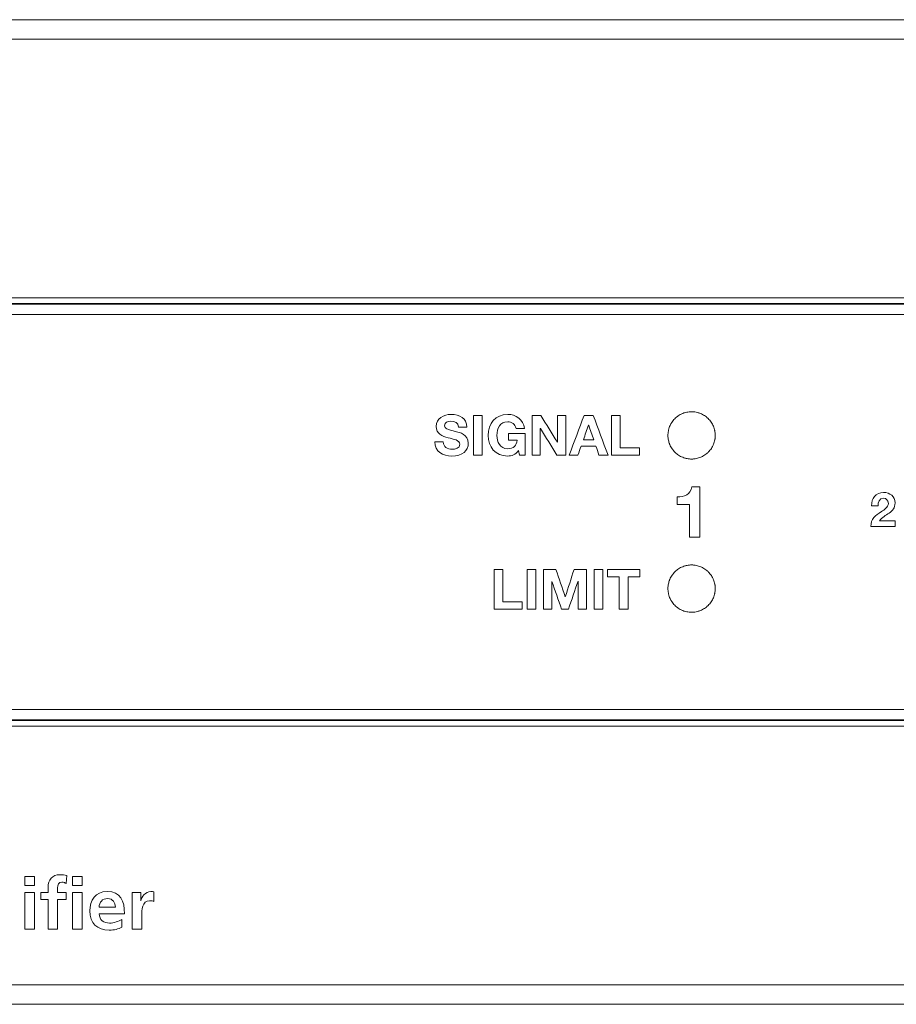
# Model space of a CAD drawing. Header units: millimetres. Extents: x 0 to 2122, y 0 to 1639.
# Tile 9 of 85: x 367 to 406, y 784 to 828. Entities that reach past the tile are written whole.
import ezdxf

# ---------------------------------------------------------------- set-up
doc = ezdxf.new("R2010")
doc.units = ezdxf.units.MM
doc.layers.add('1', color=7, linetype='Continuous', true_color=0xffffff)
doc.layers.add('3', color=7, linetype='Continuous', true_color=0xffffff)

msp = doc.modelspace()

# ---------------------------------------------------------------- linework, layer by layer
at = {"layer": '1', "color": 7, "linetype": 'Continuous', "lineweight": 13}
for p, q in [((741.205, 827.737), (322.205, 827.737)), ((741.205, 826.868), (322.205, 826.868)), ((334.353, 815.137), (407.867, 815.137)), ((334.38, 815.11), (407.877, 815.11)), ((407.644, 815.387), (334.505, 815.387)), ((407.877, 814.652), (334.38, 814.652)), ((334.38, 797.118), (407.877, 797.118)), ((407.877, 796.665), (334.38, 796.665)), ((334.353, 796.637), (407.867, 796.637)), ((407.644, 796.387), (334.505, 796.387)), ((741.205, 784.907), (322.205, 784.907)), ((741.205, 784.037), (322.205, 784.037))]:
    msp.add_line(p, q, dxfattribs=at)
for points, knots in [([(396.211, 809.177), (396.204, 809.246), (396.203, 809.314), (396.212, 809.416), (396.217, 809.45), (396.227, 809.501), (396.231, 809.518), (396.239, 809.552), (396.243, 809.568), (396.268, 809.651), (396.293, 809.714), (396.333, 809.79), (396.342, 809.805), (396.359, 809.835), (396.368, 809.85), (396.397, 809.893), (396.417, 809.921), (396.482, 810.001), (396.53, 810.049), (396.596, 810.105), (396.609, 810.116), (396.637, 810.136), (396.651, 810.146), (396.694, 810.175), (396.723, 810.193), (396.783, 810.226), (396.814, 810.241), (396.861, 810.261), (396.877, 810.267), (396.91, 810.279), (396.926, 810.285), (397.009, 810.31), (397.076, 810.324), (397.178, 810.335), (397.212, 810.337), (397.264, 810.337), (397.281, 810.337), (397.316, 810.336), (397.333, 810.335), (397.419, 810.327), (397.486, 810.314), (397.568, 810.29), (397.585, 810.284), (397.617, 810.273), (397.634, 810.267), (397.682, 810.247), (397.713, 810.233), (397.804, 810.185), (397.861, 810.148), (397.928, 810.093), (397.941, 810.082), (397.967, 810.059), (397.98, 810.047), (398.016, 810.011), (398.04, 809.986), (398.083, 809.934), (398.104, 809.906), (398.143, 809.849), (398.161, 809.82), (398.21, 809.729), (398.237, 809.666), (398.262, 809.584), (398.267, 809.567), (398.276, 809.534), (398.28, 809.517), (398.29, 809.466), (398.295, 809.432), (398.306, 809.33), (398.307, 809.262), (398.299, 809.176), (398.297, 809.159), (398.292, 809.124), (398.29, 809.107), (398.28, 809.057), (398.272, 809.023), (398.253, 808.958), (398.241, 808.926), (398.222, 808.878), (398.215, 808.862), (398.201, 808.831), (398.193, 808.815), (398.153, 808.739), (398.115, 808.681), (398.051, 808.601), (398.028, 808.576), (397.992, 808.539), (397.979, 808.527), (397.954, 808.503), (397.941, 808.492), (397.875, 808.437), (397.818, 808.398), (397.743, 808.357), (397.727, 808.349), (397.696, 808.334), (397.68, 808.327), (397.633, 808.307), (397.601, 808.295), (397.503, 808.265), (397.435, 808.251), (397.349, 808.241), (397.332, 808.24), (397.298, 808.238), (397.28, 808.237), (397.229, 808.237), (397.195, 808.238), (397.127, 808.245), (397.093, 808.249), (397.042, 808.259), (397.025, 808.263), (396.991, 808.271), (396.975, 808.275), (396.892, 808.3), (396.829, 808.325), (396.738, 808.373), (396.708, 808.39), (396.65, 808.429), (396.622, 808.449), (396.542, 808.513), (396.493, 808.561), (396.438, 808.628), (396.427, 808.641), (396.406, 808.669), (396.396, 808.683), (396.367, 808.725), (396.35, 808.755), (396.317, 808.815), (396.302, 808.846), (396.282, 808.893), (396.275, 808.909), (396.264, 808.941), (396.258, 808.958), (396.232, 809.04), (396.218, 809.108), (396.211, 809.177)], [0, 0, 0, 0, 0.03125, 0.03125, 0.046875, 0.046875, 0.054687, 0.054687, 0.0625, 0.0625, 0.09375, 0.09375, 0.101562, 0.101562, 0.109375, 0.109375, 0.125, 0.125, 0.15625, 0.15625, 0.164062, 0.164062, 0.171875, 0.171875, 0.1875, 0.1875, 0.203125, 0.203125, 0.210937, 0.210937, 0.21875, 0.21875, 0.25, 0.25, 0.265625, 0.265625, 0.273437, 0.273437, 0.28125, 0.28125, 0.3125, 0.3125, 0.320312, 0.320312, 0.328125, 0.328125, 0.34375, 0.34375, 0.375, 0.375, 0.382812, 0.382812, 0.390625, 0.390625, 0.40625, 0.40625, 0.421875, 0.421875, 0.4375, 0.4375, 0.46875, 0.46875, 0.476562, 0.476562, 0.484375, 0.484375, 0.5, 0.5, 0.53125, 0.53125, 0.539062, 0.539062, 0.546875, 0.546875, 0.5625, 0.5625, 0.578125, 0.578125, 0.585937, 0.585937, 0.59375, 0.59375, 0.625, 0.625, 0.640625, 0.640625, 0.648437, 0.648437, 0.65625, 0.65625, 0.6875, 0.6875, 0.695312, 0.695312, 0.703125, 0.703125, 0.71875, 0.71875, 0.75, 0.75, 0.757812, 0.757812, 0.765625, 0.765625, 0.78125, 0.78125, 0.796875, 0.796875, 0.804687, 0.804687, 0.8125, 0.8125, 0.84375, 0.84375, 0.859375, 0.859375, 0.875, 0.875, 0.90625, 0.90625, 0.914063, 0.914063, 0.921875, 0.921875, 0.9375, 0.9375, 0.953125, 0.953125, 0.960938, 0.960938, 0.96875, 0.96875, 1, 1, 1, 1]), ([(396.211, 802.598), (396.204, 802.529), (396.203, 802.46), (396.212, 802.358), (396.217, 802.324), (396.227, 802.274), (396.231, 802.257), (396.239, 802.223), (396.243, 802.206), (396.268, 802.124), (396.293, 802.06), (396.333, 801.985), (396.342, 801.97), (396.359, 801.94), (396.368, 801.925), (396.397, 801.882), (396.417, 801.854), (396.481, 801.774), (396.529, 801.725), (396.596, 801.67), (396.609, 801.659), (396.637, 801.638), (396.651, 801.628), (396.694, 801.599), (396.723, 801.582), (396.783, 801.549), (396.814, 801.534), (396.861, 801.514), (396.877, 801.508), (396.91, 801.496), (396.926, 801.49), (397.009, 801.464), (397.076, 801.45), (397.178, 801.44), (397.212, 801.438), (397.264, 801.437), (397.281, 801.437), (397.316, 801.439), (397.333, 801.44), (397.419, 801.448), (397.486, 801.461), (397.568, 801.485), (397.585, 801.49), (397.617, 801.502), (397.634, 801.508), (397.682, 801.527), (397.713, 801.542), (397.804, 801.589), (397.861, 801.627), (397.928, 801.681), (397.941, 801.693), (397.967, 801.716), (397.98, 801.727), (398.016, 801.763), (398.039, 801.788), (398.083, 801.841), (398.104, 801.868), (398.143, 801.925), (398.161, 801.955), (398.21, 802.046), (398.237, 802.109), (398.262, 802.191), (398.267, 802.207), (398.276, 802.24), (398.28, 802.257), (398.29, 802.308), (398.295, 802.342), (398.306, 802.444), (398.307, 802.513), (398.299, 802.599), (398.297, 802.616), (398.292, 802.65), (398.29, 802.667), (398.28, 802.718), (398.272, 802.751), (398.253, 802.817), (398.241, 802.849), (398.222, 802.897), (398.215, 802.912), (398.201, 802.944), (398.193, 802.959), (398.153, 803.036), (398.115, 803.093), (398.051, 803.173), (398.028, 803.199), (397.992, 803.236), (397.979, 803.248), (397.954, 803.271), (397.941, 803.283), (397.875, 803.338), (397.818, 803.376), (397.743, 803.417), (397.728, 803.425), (397.696, 803.44), (397.681, 803.447), (397.633, 803.468), (397.601, 803.479), (397.503, 803.51), (397.436, 803.524), (397.35, 803.533), (397.332, 803.535), (397.298, 803.537), (397.281, 803.537), (397.229, 803.538), (397.195, 803.536), (397.127, 803.53), (397.093, 803.525), (397.042, 803.516), (397.025, 803.512), (396.992, 803.504), (396.975, 803.499), (396.892, 803.475), (396.829, 803.449), (396.738, 803.402), (396.708, 803.384), (396.65, 803.346), (396.622, 803.326), (396.542, 803.261), (396.493, 803.213), (396.438, 803.147), (396.427, 803.134), (396.406, 803.106), (396.396, 803.092), (396.367, 803.049), (396.35, 803.02), (396.317, 802.96), (396.302, 802.929), (396.282, 802.882), (396.275, 802.866), (396.264, 802.833), (396.258, 802.817), (396.232, 802.734), (396.218, 802.667), (396.211, 802.598)], [0, 0, 0, 0, 0.03125, 0.03125, 0.046875, 0.046875, 0.054687, 0.054687, 0.0625, 0.0625, 0.09375, 0.09375, 0.101562, 0.101562, 0.109375, 0.109375, 0.125, 0.125, 0.15625, 0.15625, 0.164062, 0.164062, 0.171875, 0.171875, 0.1875, 0.1875, 0.203125, 0.203125, 0.210937, 0.210937, 0.21875, 0.21875, 0.25, 0.25, 0.265625, 0.265625, 0.273437, 0.273437, 0.28125, 0.28125, 0.3125, 0.3125, 0.320312, 0.320312, 0.328125, 0.328125, 0.34375, 0.34375, 0.375, 0.375, 0.382812, 0.382812, 0.390625, 0.390625, 0.40625, 0.40625, 0.421875, 0.421875, 0.4375, 0.4375, 0.46875, 0.46875, 0.476562, 0.476562, 0.484375, 0.484375, 0.5, 0.5, 0.53125, 0.53125, 0.539062, 0.539062, 0.546875, 0.546875, 0.5625, 0.5625, 0.578125, 0.578125, 0.585937, 0.585937, 0.59375, 0.59375, 0.625, 0.625, 0.640625, 0.640625, 0.648437, 0.648437, 0.65625, 0.65625, 0.6875, 0.6875, 0.695313, 0.695313, 0.703125, 0.703125, 0.71875, 0.71875, 0.75, 0.75, 0.757813, 0.757813, 0.765625, 0.765625, 0.78125, 0.78125, 0.796875, 0.796875, 0.804688, 0.804688, 0.8125, 0.8125, 0.84375, 0.84375, 0.859375, 0.859375, 0.875, 0.875, 0.90625, 0.90625, 0.914063, 0.914063, 0.921875, 0.921875, 0.9375, 0.9375, 0.953125, 0.953125, 0.960938, 0.960938, 0.96875, 0.96875, 1, 1, 1, 1])]:
    msp.add_open_spline(points, degree=3, knots=knots, dxfattribs=at)
at = {"layer": '3', "color": 7, "linetype": 'Continuous', "lineweight": 13}
for points, knots in [([(386.448, 809.184), (386.186, 809.253), (385.922, 809.354), (385.922, 809.686), (385.922, 810.046), (386.263, 810.219), (386.581, 810.219), (386.95, 810.219), (387.288, 810.058), (387.288, 809.651)], [0.2142857, 0.2142857, 0.2142857, 0.2142857, 0.2857143, 0.2857143, 0.2857143, 0.3571429, 0.3571429, 0.3571429, 0.4285714, 0.4285714, 0.4285714, 0.4285714]), ([(389.58, 808.613), (389.444, 808.438), (389.266, 808.371), (389.096, 808.371), (388.55, 808.371), (388.228, 808.778), (388.228, 809.288), (388.228, 809.811), (388.55, 810.219), (389.096, 810.219), (389.456, 810.219), (389.797, 809.997), (389.839, 809.597)], [0, 0, 0, 0, 0.0666667, 0.0666667, 0.0666667, 0.1333333, 0.1333333, 0.1333333, 0.2, 0.2, 0.2, 0.2666667, 0.2666667, 0.2666667, 0.2666667]), ([(386.913, 809.651), (386.9, 809.864), (386.75, 809.918), (386.564, 809.918), (386.441, 809.918), (386.297, 809.866), (386.297, 809.718), (386.297, 809.582), (386.382, 809.564), (386.824, 809.451)], [0.5, 0.5, 0.5, 0.5, 0.5714286, 0.5714286, 0.5714286, 0.6428571, 0.6428571, 0.6428571, 0.7142857, 0.7142857, 0.7142857, 0.7142857]), ([(389.469, 809.597), (389.424, 809.792), (389.278, 809.893), (389.096, 809.893), (388.747, 809.893), (388.616, 809.597), (388.616, 809.288), (388.616, 808.994), (388.747, 808.697), (389.096, 808.697), (389.348, 808.697), (389.493, 808.833), (389.516, 809.078)], [0.3333333, 0.3333333, 0.3333333, 0.3333333, 0.4, 0.4, 0.4, 0.4666667, 0.4666667, 0.4666667, 0.5333333, 0.5333333, 0.5333333, 0.6, 0.6, 0.6, 0.6]), ([(386.824, 809.451), (386.952, 809.419), (387.348, 809.337), (387.348, 808.937), (387.348, 808.613), (387.093, 808.371), (386.614, 808.371), (386.223, 808.371), (385.858, 808.564), (385.863, 808.999)], [0.7142857, 0.7142857, 0.7142857, 0.7142857, 0.7857143, 0.7857143, 0.7857143, 0.8571429, 0.8571429, 0.8571429, 0.9285714, 0.9285714, 0.9285714, 0.9285714]), ([(386.238, 808.999), (386.238, 808.764), (386.421, 808.673), (386.629, 808.673), (386.765, 808.673), (386.972, 808.712), (386.972, 808.892), (386.972, 809.083), (386.707, 809.115), (386.448, 809.184)], [0, 0, 0, 0, 0.0714286, 0.0714286, 0.0714286, 0.1428571, 0.1428571, 0.1428571, 0.2142857, 0.2142857, 0.2142857, 0.2142857]), ([(405.241, 806.155), (405.23, 806.494), (405.423, 806.754), (405.778, 806.754), (406.049, 806.754), (406.286, 806.58), (406.286, 806.291), (406.286, 806.068), (406.168, 805.946), (405.876, 805.739), (405.702, 805.654), (405.594, 805.502)], [0, 0, 0, 0, 0.0833333, 0.0833333, 0.0833333, 0.1666667, 0.1666667, 0.1666667, 0.25, 0.25, 0.3333333, 0.3333333, 0.3333333, 0.3333333]), ([(405.207, 805.243), (405.209, 805.586), (405.419, 805.732), (405.675, 805.905), (405.806, 805.994), (405.984, 806.085), (405.986, 806.267)], [0.5833333, 0.5833333, 0.5833333, 0.5833333, 0.6666667, 0.6666667, 0.6666667, 0.75, 0.75, 0.75, 0.75]), ([(405.986, 806.267), (405.986, 806.407), (405.893, 806.496), (405.763, 806.496), (405.586, 806.496), (405.529, 806.312), (405.529, 806.155)], [0.75, 0.75, 0.75, 0.75, 0.8333333, 0.8333333, 0.8333333, 0.9166667, 0.9166667, 0.9166667, 0.9166667]), ([(368.699, 789.233), (368.699, 789.56), (368.883, 789.789), (369.22, 789.789), (369.328, 789.789), (369.449, 789.773), (369.531, 789.754)], [0.25, 0.25, 0.25, 0.25, 0.3125, 0.3125, 0.3125, 0.375, 0.375, 0.375, 0.375]), ([(369.497, 789.402), (369.458, 789.424), (369.404, 789.459), (369.312, 789.459), (369.169, 789.459), (369.125, 789.335), (369.125, 789.208), (369.125, 789.208), (369.125, 789.004), (369.125, 789.004)], [0.4375, 0.4375, 0.4375, 0.4375, 0.5, 0.5, 0.5, 0.5625, 0.5625, 0.5625, 0.625, 0.625, 0.625, 0.625]), ([(371.973, 787.461), (371.817, 787.375), (371.639, 787.331), (371.411, 787.331), (370.871, 787.331), (370.557, 787.642), (370.557, 788.179), (370.557, 788.652), (370.807, 789.043), (371.316, 789.043), (371.922, 789.043), (372.093, 788.627), (372.093, 788.055)], [0, 0, 0, 0, 0.125, 0.125, 0.125, 0.25, 0.25, 0.25, 0.375, 0.375, 0.375, 0.5, 0.5, 0.5, 0.5]), ([(372.82, 788.633), (372.84, 788.785), (373.014, 789.043), (373.268, 789.043), (373.31, 789.043), (373.354, 789.043), (373.398, 789.03)], [0.2727273, 0.2727273, 0.2727273, 0.2727273, 0.3636364, 0.3636364, 0.3636364, 0.4545455, 0.4545455, 0.4545455, 0.4545455]), ([(371.687, 788.347), (371.675, 788.554), (371.579, 788.731), (371.103, 788.731), (370.982, 788.566), (370.963, 788.347)], [0, 0, 0, 0, 0.3333333, 0.3333333, 0.6666667, 0.6666667, 0.6666667, 0.6666667]), ([(373.398, 788.601), (373.361, 788.623), (373.284, 788.636), (373.208, 788.636), (372.862, 788.636), (372.862, 788.204), (372.862, 787.969), (372.862, 787.969), (372.862, 787.369), (372.862, 787.369)], [0.5454545, 0.5454545, 0.5454545, 0.5454545, 0.6363636, 0.6363636, 0.6363636, 0.7272727, 0.7272727, 0.7272727, 0.8181818, 0.8181818, 0.8181818, 0.8181818]), ([(370.963, 788.055), (370.982, 787.791), (371.166, 787.642), (371.43, 787.642), (371.637, 787.642), (371.814, 787.718), (371.973, 787.807)], [0.625, 0.625, 0.625, 0.625, 0.75, 0.75, 0.75, 0.875, 0.875, 0.875, 0.875])]:
    msp.add_open_spline(points, degree=3, knots=knots, dxfattribs=at)
for points in [[(387.964, 810.177), (387.835, 810.177), (387.706, 810.177), (387.576, 810.177)], [(387.576, 810.177), (387.576, 809.589), (387.576, 809.001), (387.576, 808.413)], [(387.964, 808.413), (387.964, 809.001), (387.964, 809.589), (387.964, 810.177)], [(390.179, 810.177), (390.308, 810.177), (390.436, 810.177), (390.565, 810.177)], [(390.179, 808.413), (390.179, 809.001), (390.179, 809.589), (390.179, 810.177)], [(390.565, 810.177), (390.81, 809.783), (391.056, 809.388), (391.301, 808.994)], [(391.306, 808.994), (391.306, 809.388), (391.306, 809.783), (391.306, 810.177)], [(391.306, 810.177), (391.427, 810.177), (391.548, 810.177), (391.669, 810.177)], [(391.669, 810.177), (391.669, 809.589), (391.669, 809.001), (391.669, 808.413)], [(391.822, 808.413), (392.045, 809.001), (392.268, 809.589), (392.491, 810.177)], [(392.491, 810.177), (392.624, 810.177), (392.756, 810.177), (392.889, 810.177)], [(392.889, 810.177), (393.109, 809.589), (393.329, 809.001), (393.548, 808.413)], [(393.701, 810.177), (393.83, 810.177), (393.959, 810.177), (394.089, 810.177)], [(393.701, 808.413), (393.701, 809.001), (393.701, 809.589), (393.701, 810.177)], [(394.089, 810.177), (394.089, 809.698), (394.089, 809.219), (394.089, 808.739)], [(387.288, 809.651), (387.288, 809.651), (386.913, 809.651), (386.913, 809.651)], [(389.125, 809.078), (389.125, 809.078), (389.125, 809.367), (389.125, 809.367)], [(389.125, 809.367), (389.125, 809.367), (389.867, 809.367), (389.867, 809.367)], [(389.839, 809.597), (389.839, 809.597), (389.469, 809.597), (389.469, 809.597)], [(389.867, 809.367), (389.867, 809.367), (389.867, 808.413), (389.867, 808.413)], [(390.547, 809.594), (390.546, 809.594), (390.544, 809.594), (390.543, 809.594)], [(390.543, 809.594), (390.543, 809.2), (390.543, 808.807), (390.543, 808.413)], [(391.281, 808.413), (391.037, 808.807), (390.792, 809.2), (390.547, 809.594)], [(392.684, 809.742), (392.607, 809.526), (392.531, 809.311), (392.454, 809.095)], [(392.689, 809.742), (392.687, 809.742), (392.685, 809.742), (392.684, 809.742)], [(392.911, 809.095), (392.837, 809.311), (392.763, 809.526), (392.689, 809.742)], [(385.863, 808.999), (385.863, 808.999), (386.238, 808.999), (386.238, 808.999)], [(389.516, 809.078), (389.515, 809.078), (389.125, 809.078), (389.125, 809.078)], [(391.301, 808.994), (391.303, 808.994), (391.305, 808.994), (391.306, 808.994)], [(392.454, 809.095), (392.606, 809.095), (392.758, 809.095), (392.911, 809.095)], [(389.619, 808.413), (389.619, 808.413), (389.58, 808.613), (389.58, 808.613)], [(392.353, 808.806), (392.306, 808.675), (392.26, 808.544), (392.214, 808.413)], [(393.012, 808.806), (392.792, 808.806), (392.572, 808.806), (392.353, 808.806)], [(393.146, 808.413), (393.101, 808.544), (393.057, 808.675), (393.012, 808.806)], [(394.089, 808.739), (394.375, 808.739), (394.662, 808.739), (394.948, 808.739)], [(394.948, 808.739), (394.948, 808.631), (394.948, 808.522), (394.948, 808.413)], [(387.576, 808.413), (387.706, 808.413), (387.835, 808.413), (387.964, 808.413)], [(389.867, 808.413), (389.867, 808.413), (389.619, 808.413), (389.619, 808.413)], [(390.543, 808.413), (390.422, 808.413), (390.301, 808.413), (390.179, 808.413)], [(391.669, 808.413), (391.54, 808.413), (391.411, 808.413), (391.281, 808.413)], [(392.214, 808.413), (392.083, 808.413), (391.952, 808.413), (391.822, 808.413)], [(393.548, 808.413), (393.414, 808.413), (393.28, 808.413), (393.146, 808.413)], [(394.948, 808.413), (394.532, 808.413), (394.117, 808.413), (393.701, 808.413)], [(396.612, 806.557), (396.926, 806.55), (397.215, 806.658), (397.262, 806.998)], [(397.262, 806.998), (397.263, 806.998), (397.622, 806.998), (397.622, 806.998)], [(397.622, 806.998), (397.622, 806.998), (397.622, 804.775), (397.622, 804.775)], [(396.612, 806.217), (396.612, 806.217), (396.612, 806.557), (396.612, 806.557)], [(397.17, 806.217), (397.17, 806.217), (396.612, 806.217), (396.612, 806.217)], [(397.17, 804.775), (397.17, 804.775), (397.17, 806.217), (397.17, 806.217)], [(405.529, 806.155), (405.529, 806.155), (405.241, 806.155), (405.241, 806.155)], [(405.594, 805.502), (405.594, 805.502), (406.294, 805.502), (406.294, 805.502)], [(406.294, 805.502), (406.294, 805.502), (406.294, 805.243), (406.294, 805.243)], [(406.294, 805.243), (406.294, 805.243), (405.207, 805.243), (405.207, 805.243)], [(397.622, 804.775), (397.622, 804.775), (397.17, 804.775), (397.17, 804.775)], [(388.495, 803.336), (388.625, 803.336), (388.754, 803.336), (388.883, 803.336)], [(388.495, 801.572), (388.495, 802.16), (388.495, 802.748), (388.495, 803.336)], [(388.883, 803.336), (388.883, 802.857), (388.883, 802.377), (388.883, 801.898)], [(390.347, 803.336), (390.218, 803.336), (390.089, 803.336), (389.959, 803.336)], [(389.959, 803.336), (389.959, 802.748), (389.959, 802.16), (389.959, 801.572)], [(390.347, 801.572), (390.347, 802.16), (390.347, 802.748), (390.347, 803.336)], [(390.688, 803.336), (390.87, 803.336), (391.052, 803.336), (391.234, 803.336)], [(390.688, 801.572), (390.688, 802.16), (390.688, 802.748), (390.688, 803.336)], [(391.234, 803.336), (391.372, 802.931), (391.509, 802.527), (391.646, 802.122)], [(391.652, 802.122), (391.782, 802.527), (391.912, 802.931), (392.042, 803.336)], [(392.042, 803.336), (392.224, 803.336), (392.406, 803.336), (392.588, 803.336)], [(392.588, 803.336), (392.588, 802.748), (392.588, 802.16), (392.588, 801.572)], [(393.316, 803.336), (393.186, 803.336), (393.057, 803.336), (392.928, 803.336)], [(392.928, 803.336), (392.928, 802.748), (392.928, 802.16), (392.928, 801.572)], [(393.316, 801.572), (393.316, 802.16), (393.316, 802.748), (393.316, 803.336)], [(393.518, 803.01), (393.518, 803.118), (393.518, 803.227), (393.518, 803.336)], [(393.518, 803.336), (394, 803.336), (394.482, 803.336), (394.963, 803.336)], [(394.963, 803.336), (394.963, 803.227), (394.963, 803.118), (394.963, 803.01)], [(391.056, 802.809), (391.054, 802.809), (391.053, 802.809), (391.051, 802.809)], [(391.051, 802.809), (391.051, 802.397), (391.051, 801.984), (391.051, 801.572)], [(391.488, 801.572), (391.344, 801.984), (391.2, 802.397), (391.056, 802.809)], [(392.22, 802.822), (392.075, 802.405), (391.931, 801.988), (391.787, 801.572)], [(392.225, 802.822), (392.223, 802.822), (392.221, 802.822), (392.22, 802.822)], [(392.225, 801.572), (392.225, 801.988), (392.225, 802.405), (392.225, 802.822)], [(394.047, 803.01), (393.87, 803.01), (393.694, 803.01), (393.518, 803.01)], [(394.047, 801.572), (394.047, 802.051), (394.047, 802.53), (394.047, 803.01)], [(394.963, 803.01), (394.787, 803.01), (394.611, 803.01), (394.435, 803.01)], [(394.435, 803.01), (394.435, 802.53), (394.435, 802.051), (394.435, 801.572)], [(388.883, 801.898), (389.17, 801.898), (389.456, 801.898), (389.743, 801.898)], [(389.743, 801.898), (389.743, 801.789), (389.743, 801.68), (389.743, 801.572)], [(391.646, 802.122), (391.648, 802.122), (391.65, 802.122), (391.652, 802.122)], [(389.743, 801.572), (389.327, 801.572), (388.911, 801.572), (388.495, 801.572)], [(389.959, 801.572), (390.089, 801.572), (390.218, 801.572), (390.347, 801.572)], [(391.051, 801.572), (390.93, 801.572), (390.809, 801.572), (390.688, 801.572)], [(391.787, 801.572), (391.688, 801.572), (391.588, 801.572), (391.488, 801.572)], [(392.588, 801.572), (392.467, 801.572), (392.346, 801.572), (392.225, 801.572)], [(392.928, 801.572), (393.057, 801.572), (393.186, 801.572), (393.316, 801.572)], [(394.435, 801.572), (394.305, 801.572), (394.176, 801.572), (394.047, 801.572)], [(367.671, 789.71), (367.812, 789.71), (367.954, 789.71), (368.096, 789.71)], [(367.671, 789.303), (367.671, 789.439), (367.671, 789.574), (367.671, 789.71)], [(368.096, 789.71), (368.096, 789.574), (368.096, 789.439), (368.096, 789.303)], [(369.531, 789.754), (369.531, 789.754), (369.497, 789.402), (369.497, 789.402)], [(369.788, 789.71), (369.93, 789.71), (370.072, 789.71), (370.214, 789.71)], [(369.788, 789.303), (369.788, 789.439), (369.788, 789.574), (369.788, 789.71)], [(370.214, 789.71), (370.214, 789.574), (370.214, 789.439), (370.214, 789.303)], [(368.096, 789.303), (367.954, 789.303), (367.812, 789.303), (367.671, 789.303)], [(368.699, 789.004), (368.699, 789.004), (368.699, 789.233), (368.699, 789.233)], [(370.214, 789.303), (370.072, 789.303), (369.93, 789.303), (369.788, 789.303)], [(367.671, 789.004), (367.812, 789.004), (367.954, 789.004), (368.096, 789.004)], [(367.671, 787.369), (367.671, 787.914), (367.671, 788.459), (367.671, 789.004)], [(368.096, 789.004), (368.096, 788.459), (368.096, 787.914), (368.096, 787.369)], [(368.385, 788.693), (368.385, 788.693), (368.385, 789.004), (368.385, 789.004)], [(368.385, 789.004), (368.385, 789.004), (368.699, 789.004), (368.699, 789.004)], [(369.125, 789.004), (369.125, 789.004), (369.497, 789.004), (369.497, 789.004)], [(369.497, 789.004), (369.497, 789.004), (369.497, 788.693), (369.497, 788.693)], [(369.788, 789.004), (369.93, 789.004), (370.072, 789.004), (370.214, 789.004)], [(369.788, 787.369), (369.788, 787.914), (369.788, 788.459), (369.788, 789.004)], [(370.214, 789.004), (370.214, 788.459), (370.214, 787.914), (370.214, 787.369)], [(372.436, 789.004), (372.436, 789.004), (372.814, 789.004), (372.814, 789.004)], [(372.436, 787.369), (372.436, 787.369), (372.436, 789.004), (372.436, 789.004)], [(372.814, 789.004), (372.814, 789.004), (372.814, 788.633), (372.814, 788.633)], [(373.398, 789.03), (373.398, 789.03), (373.398, 788.601), (373.398, 788.601)], [(368.699, 788.693), (368.699, 788.693), (368.385, 788.693), (368.385, 788.693)], [(368.699, 787.369), (368.699, 787.369), (368.699, 788.693), (368.699, 788.693)], [(369.497, 788.693), (369.497, 788.693), (369.125, 788.693), (369.125, 788.693)], [(369.125, 788.693), (369.125, 788.693), (369.125, 787.369), (369.125, 787.369)], [(372.814, 788.633), (372.814, 788.633), (372.82, 788.633), (372.82, 788.633)], [(370.963, 788.347), (370.963, 788.347), (371.687, 788.347), (371.687, 788.347)], [(372.093, 788.055), (372.093, 788.055), (370.963, 788.055), (370.963, 788.055)], [(371.973, 787.807), (371.973, 787.807), (371.973, 787.461), (371.973, 787.461)], [(368.096, 787.369), (367.954, 787.369), (367.812, 787.369), (367.671, 787.369)], [(369.125, 787.369), (369.125, 787.369), (368.699, 787.369), (368.699, 787.369)], [(370.214, 787.369), (370.072, 787.369), (369.93, 787.369), (369.788, 787.369)], [(372.862, 787.369), (372.862, 787.369), (372.436, 787.369), (372.436, 787.369)]]:
    msp.add_open_spline(points, degree=3, dxfattribs=at)

doc.saveas('drawing.dxf')
